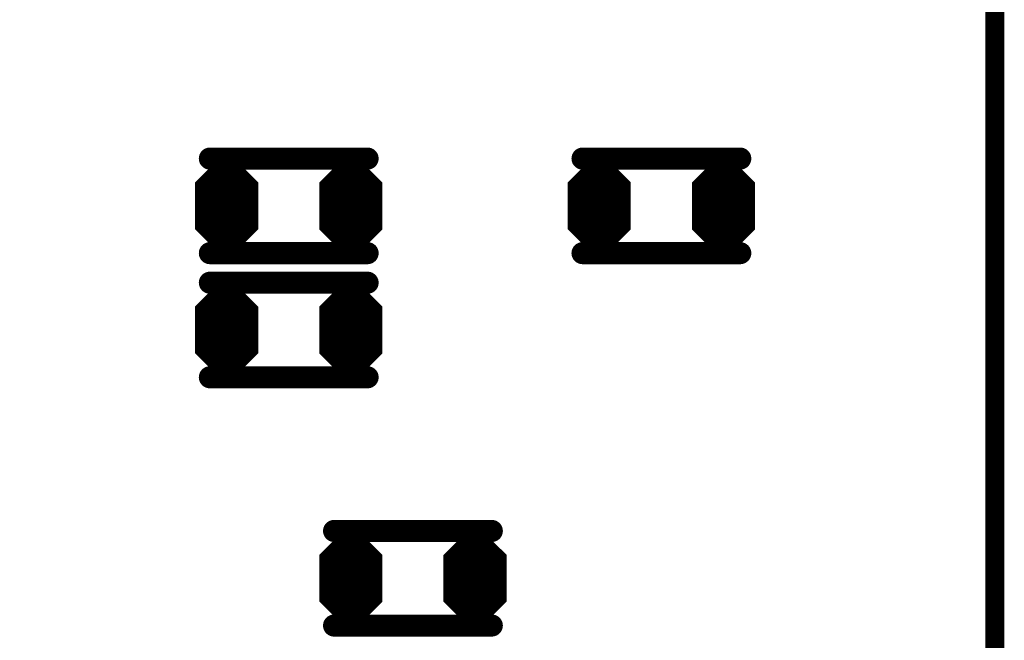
# Model space of a CAD drawing. Extents: x 0 to 8.86, y -3.29 to 6.3.
# Tile 117 of 129: x 6.92 to 7.23, y 3.97 to 4.17. Entities that reach past the tile are written whole.
import ezdxf

# ---------------------------------------------------------------- set-up
doc = ezdxf.new("R2010")
doc.units = 0
doc.layers.get('0').update_dxf_attribs({"color": 3, "linetype": 'CONTINUOUS'})

# ---------------------------------------------------------------- blocks, each defined once
blk = doc.blocks.new('PAD_R1')
at = {"const_width": 0.5}
blk.add_lwpolyline([(0.25, 0, 1), (-0.25, 0, 1)], format="xyb", close=True, dxfattribs=at)

msp = doc.modelspace()

# ---------------------------------------------------------------- linework, layer by layer
for p, q in [((6.97522, 4.11947), (6.98257, 4.12682)), ((6.98546, 4.12682), (6.99281, 4.11947)), ((7.01458, 4.11943), (7.02193, 4.12678)), ((7.02482, 4.12678), (7.03217, 4.11943)), ((7.09333, 4.11947), (7.10068, 4.12682)), ((7.10357, 4.12682), (7.11092, 4.11947)), ((7.13269, 4.11943), (7.14004, 4.12678)), ((7.14293, 4.12678), (7.15028, 4.11943)), ((6.97522, 4.11947), (6.99281, 4.11947)), ((7.01458, 4.11943), (7.03217, 4.11943)), ((7.09333, 4.11947), (7.11092, 4.11947)), ((7.13269, 4.11943), (7.15028, 4.11943)), ((6.97522, 4.10363), (6.99281, 4.10363)), ((6.97522, 4.10363), (6.98257, 4.09628)), ((6.98546, 4.09628), (6.99281, 4.10363)), ((7.01458, 4.10359), (7.03217, 4.10359)), ((7.01458, 4.10359), (7.02193, 4.09624)), ((7.02482, 4.09624), (7.03217, 4.10359)), ((7.09333, 4.10363), (7.11092, 4.10363)), ((7.09333, 4.10363), (7.10068, 4.09628)), ((7.10357, 4.09628), (7.11092, 4.10363)), ((7.13269, 4.10359), (7.15028, 4.10359)), ((7.13269, 4.10359), (7.14004, 4.09624)), ((7.14293, 4.09624), (7.15028, 4.10359)), ((6.97522, 4.0801), (6.98257, 4.08745)), ((6.98546, 4.08745), (6.99281, 4.0801)), ((7.01458, 4.08006), (7.02193, 4.08741)), ((7.02482, 4.08741), (7.03217, 4.08006)), ((6.97522, 4.0801), (6.99281, 4.0801)), ((7.01458, 4.08006), (7.03217, 4.08006)), ((6.97522, 4.06426), (6.99281, 4.06426)), ((6.97522, 4.06426), (6.98257, 4.05691)), ((6.98546, 4.05691), (6.99281, 4.06426)), ((7.01458, 4.06422), (7.03217, 4.06422)), ((7.01458, 4.06422), (7.02193, 4.05687)), ((7.02482, 4.05687), (7.03217, 4.06422)), ((7.01459, 4.00136), (7.02194, 4.00871)), ((7.02483, 4.00871), (7.03218, 4.00136)), ((7.05395, 4.00132), (7.0613, 4.00867)), ((7.06419, 4.00867), (7.07154, 4.00132)), ((7.01459, 4.00136), (7.03218, 4.00136)), ((7.05395, 4.00132), (7.07154, 4.00132)), ((7.01459, 3.98552), (7.03218, 3.98552)), ((7.01459, 3.98552), (7.02194, 3.97817)), ((7.02483, 3.97817), (7.03218, 3.98552)), ((7.05395, 3.98548), (7.07154, 3.98548)), ((7.05395, 3.98548), (7.0613, 3.97813)), ((7.06419, 3.97813), (7.07154, 3.98548))]:
    msp.add_line(p, q)
for points, const_width in [([(6.0075, 4.34513), (6.3945, 4.34513), (6.4285, 4.37913), (6.6995, 4.37913), (6.7385, 4.41813), (7.1485, 4.41813), (7.2275, 4.33913), (7.2275, 3.39713), (7.1505, 3.32013), (6.1285, 3.32013), (6.0185, 3.43013), (6.0185, 4.03313), (5.9865, 4.06513), (5.9865, 4.32413)], 0.006), ([(6.98525, 4.12632), (6.99301, 4.11856), (6.99301, 4.10454), (6.98525, 4.09678), (6.98278, 4.09678), (6.97501, 4.10454), (6.97501, 4.11856), (6.98278, 4.12632)], 0.002), ([(7.02461, 4.12628), (7.03237, 4.11852), (7.03237, 4.1045), (7.02461, 4.09674), (7.02214, 4.09674), (7.01438, 4.1045), (7.01438, 4.11852), (7.02214, 4.12628)], 0.002), ([(7.10336, 4.12632), (7.11112, 4.11856), (7.11112, 4.10454), (7.10336, 4.09678), (7.10089, 4.09678), (7.09312, 4.10454), (7.09312, 4.11856), (7.10089, 4.12632)], 0.002), ([(7.14272, 4.12628), (7.15049, 4.11852), (7.15049, 4.1045), (7.14272, 4.09674), (7.14025, 4.09674), (7.13249, 4.1045), (7.13249, 4.11852), (7.14025, 4.12628)], 0.002), ([(6.98525, 4.08695), (6.99301, 4.07919), (6.99301, 4.06517), (6.98525, 4.05741), (6.98278, 4.05741), (6.97501, 4.06517), (6.97501, 4.07919), (6.98278, 4.08695)], 0.002), ([(7.02461, 4.08691), (7.03237, 4.07915), (7.03237, 4.06513), (7.02461, 4.05737), (7.02214, 4.05737), (7.01438, 4.06513), (7.01438, 4.07915), (7.02214, 4.08691)], 0.002), ([(7.02462, 4.00821), (7.03239, 4.00045), (7.03239, 3.98643), (7.02462, 3.97867), (7.02215, 3.97867), (7.01439, 3.98643), (7.01439, 4.00045), (7.02215, 4.00821)], 0.002), ([(7.06398, 4.00817), (7.07174, 4.00041), (7.07174, 3.98639), (7.06398, 3.97863), (7.06151, 3.97863), (7.05374, 3.98639), (7.05374, 4.00041), (7.06151, 4.00817)], 0.002)]:
    msp.add_lwpolyline(points, close=True, dxfattribs=dict(const_width=const_width))
for points, const_width in [([(6.97869, 4.12653), (7.02869, 4.12653)], 0.007), ([(6.97869, 4.12653), (7.02869, 4.12653)], 0.007), ([(7.09681, 4.12653), (7.14681, 4.12653)], 0.007), ([(7.09681, 4.12653), (7.14681, 4.12653)], 0.007), ([(6.97764, 4.12047), (6.98299, 4.12582), (6.98504, 4.12582), (6.99039, 4.12047)], 0.003), ([(6.9834, 4.12482), (6.98463, 4.12482)], 0.005), ([(7.017, 4.12043), (7.02235, 4.12578), (7.0244, 4.12578), (7.02975, 4.12043)], 0.003), ([(7.02276, 4.12478), (7.02399, 4.12478)], 0.005), ([(7.09575, 4.12047), (7.1011, 4.12582), (7.10315, 4.12582), (7.1085, 4.12047)], 0.003), ([(7.10151, 4.12482), (7.10274, 4.12482)], 0.005), ([(7.13511, 4.12043), (7.14046, 4.12578), (7.14251, 4.12578), (7.14786, 4.12043)], 0.003), ([(7.14087, 4.12478), (7.1421, 4.12478)], 0.005), ([(6.98005, 4.12147), (6.98798, 4.12147)], 0.005), ([(7.01941, 4.12143), (7.02734, 4.12143)], 0.005), ([(7.09816, 4.12147), (7.10609, 4.12147)], 0.005), ([(7.13752, 4.12143), (7.14545, 4.12143)], 0.005), ([(6.97701, 4.11897), (6.99101, 4.11897)], 0.002), ([(6.97764, 4.12047), (6.99039, 4.12047)], 0.003), ([(7.01637, 4.11893), (7.03038, 4.11893)], 0.002), ([(7.017, 4.12043), (7.02975, 4.12043)], 0.003), ([(7.09513, 4.11897), (7.10913, 4.11897)], 0.002), ([(7.09575, 4.12047), (7.1085, 4.12047)], 0.003), ([(7.13449, 4.11893), (7.14849, 4.11893)], 0.002), ([(7.13511, 4.12043), (7.14786, 4.12043)], 0.003), ([(6.97401, 4.11113), (6.99401, 4.11113)], 0.014), ([(6.97401, 4.11797), (6.99401, 4.11797)], 0.002), ([(7.01337, 4.11109), (7.03337, 4.11109)], 0.014), ([(7.01337, 4.11793), (7.03337, 4.11793)], 0.002), ([(7.09213, 4.11113), (7.11212, 4.11113)], 0.014), ([(7.09213, 4.11797), (7.11212, 4.11797)], 0.002), ([(7.13149, 4.11109), (7.15149, 4.11109)], 0.014), ([(7.13149, 4.11793), (7.15149, 4.11793)], 0.002), ([(6.97643, 4.10313), (6.9916, 4.10313)], 0.002), ([(6.97643, 4.10313), (6.98278, 4.09678)], 0.002), ([(6.97701, 4.10413), (6.99101, 4.10413)], 0.002), ([(6.97884, 4.10213), (6.98919, 4.10213)], 0.004), ([(6.97884, 4.10213), (6.98319, 4.09778)], 0.004), ([(6.98005, 4.10163), (6.98798, 4.10163)], 0.005), ([(6.98484, 4.09778), (6.98919, 4.10213)], 0.004), ([(6.98525, 4.09678), (6.9916, 4.10313)], 0.002), ([(7.01579, 4.10309), (7.03096, 4.10309)], 0.002), ([(7.01579, 4.10309), (7.02214, 4.09674)], 0.002), ([(7.01637, 4.10409), (7.03038, 4.10409)], 0.002), ([(7.0182, 4.10209), (7.02855, 4.10209)], 0.004), ([(7.0182, 4.10209), (7.02255, 4.09774)], 0.004), ([(7.01941, 4.10159), (7.02734, 4.10159)], 0.005), ([(7.0242, 4.09774), (7.02855, 4.10209)], 0.004), ([(7.02461, 4.09674), (7.03096, 4.10309)], 0.002), ([(7.09454, 4.10313), (7.10971, 4.10313)], 0.002), ([(7.09454, 4.10313), (7.10089, 4.09678)], 0.002), ([(7.09513, 4.10413), (7.10913, 4.10413)], 0.002), ([(7.09695, 4.10213), (7.1073, 4.10213)], 0.004), ([(7.09695, 4.10213), (7.1013, 4.09778)], 0.004), ([(7.09816, 4.10163), (7.10609, 4.10163)], 0.005), ([(7.10295, 4.09778), (7.1073, 4.10213)], 0.004), ([(7.10336, 4.09678), (7.10971, 4.10313)], 0.002), ([(7.1339, 4.10309), (7.14907, 4.10309)], 0.002), ([(7.1339, 4.10309), (7.14025, 4.09674)], 0.002), ([(7.13449, 4.10409), (7.14849, 4.10409)], 0.002), ([(7.13631, 4.10209), (7.14666, 4.10209)], 0.004), ([(7.13631, 4.10209), (7.14066, 4.09774)], 0.004), ([(7.13752, 4.10159), (7.14545, 4.10159)], 0.005), ([(7.14231, 4.09774), (7.14666, 4.10209)], 0.004), ([(7.14272, 4.09674), (7.14907, 4.10309)], 0.002), ([(6.97869, 4.09653), (7.02869, 4.09653)], 0.007), ([(6.97869, 4.09653), (7.02869, 4.09653)], 0.007), ([(6.9834, 4.09828), (6.98463, 4.09828)], 0.005), ([(6.98319, 4.09778), (6.98484, 4.09778)], 0.004), ([(6.98278, 4.09678), (6.98525, 4.09678)], 0.002), ([(7.02276, 4.09824), (7.02399, 4.09824)], 0.005), ([(7.02255, 4.09774), (7.0242, 4.09774)], 0.004), ([(7.02214, 4.09674), (7.02461, 4.09674)], 0.002), ([(7.09681, 4.09653), (7.14681, 4.09653)], 0.007), ([(7.09681, 4.09653), (7.14681, 4.09653)], 0.007), ([(7.10151, 4.09828), (7.10274, 4.09828)], 0.005), ([(7.1013, 4.09778), (7.10295, 4.09778)], 0.004), ([(7.10089, 4.09678), (7.10336, 4.09678)], 0.002), ([(7.14087, 4.09824), (7.1421, 4.09824)], 0.005), ([(7.14066, 4.09774), (7.14231, 4.09774)], 0.004), ([(7.14025, 4.09674), (7.14272, 4.09674)], 0.002), ([(6.97869, 4.08716), (7.02869, 4.08716)], 0.007), ([(6.97869, 4.08716), (7.02869, 4.08716)], 0.007), ([(6.97764, 4.0811), (6.98299, 4.08645), (6.98504, 4.08645), (6.99039, 4.0811)], 0.003), ([(6.9834, 4.08545), (6.98463, 4.08545)], 0.005), ([(7.017, 4.08106), (7.02235, 4.08641), (7.0244, 4.08641), (7.02975, 4.08106)], 0.003), ([(7.02276, 4.08541), (7.02399, 4.08541)], 0.005), ([(6.97764, 4.0811), (6.99039, 4.0811)], 0.003), ([(6.98005, 4.0821), (6.98798, 4.0821)], 0.005), ([(7.017, 4.08106), (7.02975, 4.08106)], 0.003), ([(7.01941, 4.08206), (7.02734, 4.08206)], 0.005), ([(6.97401, 4.0786), (6.99401, 4.0786)], 0.002), ([(6.97701, 4.0796), (6.99101, 4.0796)], 0.002), ([(7.01337, 4.07856), (7.03337, 4.07856)], 0.002), ([(7.01637, 4.07956), (7.03038, 4.07956)], 0.002), ([(6.97401, 4.07176), (6.99401, 4.07176)], 0.014), ([(7.01337, 4.07172), (7.03337, 4.07172)], 0.014), ([(6.97643, 4.06376), (6.9916, 4.06376)], 0.002), ([(6.97643, 4.06376), (6.98278, 4.05741)], 0.002), ([(6.97701, 4.06476), (6.99101, 4.06476)], 0.002), ([(6.97884, 4.06276), (6.98919, 4.06276)], 0.004), ([(6.97884, 4.06276), (6.98319, 4.05841)], 0.004), ([(6.98005, 4.06226), (6.98798, 4.06226)], 0.005), ([(6.98484, 4.05841), (6.98919, 4.06276)], 0.004), ([(6.98525, 4.05741), (6.9916, 4.06376)], 0.002), ([(7.01579, 4.06372), (7.03096, 4.06372)], 0.002), ([(7.01579, 4.06372), (7.02214, 4.05737)], 0.002), ([(7.01637, 4.06472), (7.03038, 4.06472)], 0.002), ([(7.0182, 4.06272), (7.02855, 4.06272)], 0.004), ([(7.0182, 4.06272), (7.02255, 4.05837)], 0.004), ([(7.01941, 4.06222), (7.02734, 4.06222)], 0.005), ([(7.0242, 4.05837), (7.02855, 4.06272)], 0.004), ([(7.02461, 4.05737), (7.03096, 4.06372)], 0.002), ([(6.97869, 4.05716), (7.02869, 4.05716)], 0.007), ([(6.97869, 4.05716), (7.02869, 4.05716)], 0.007), ([(6.9834, 4.05891), (6.98463, 4.05891)], 0.005), ([(6.98319, 4.05841), (6.98484, 4.05841)], 0.004), ([(7.02276, 4.05887), (7.02399, 4.05887)], 0.005), ([(7.02255, 4.05837), (7.0242, 4.05837)], 0.004), ([(6.98278, 4.05741), (6.98525, 4.05741)], 0.002), ([(7.02214, 4.05737), (7.02461, 4.05737)], 0.002), ([(7.06806, 4.00842), (7.01806, 4.00842)], 0.007), ([(7.06806, 4.00842), (7.01806, 4.00842)], 0.007), ([(7.01701, 4.00236), (7.02236, 4.00771), (7.02441, 4.00771), (7.02976, 4.00236)], 0.003), ([(7.02277, 4.00671), (7.024, 4.00671)], 0.005), ([(7.05637, 4.00232), (7.06172, 4.00767), (7.06377, 4.00767), (7.06912, 4.00232)], 0.003), ([(7.06213, 4.00667), (7.06336, 4.00667)], 0.005), ([(7.01942, 4.00336), (7.02735, 4.00336)], 0.005), ([(7.05878, 4.00332), (7.06671, 4.00332)], 0.005), ([(7.01639, 4.00086), (7.03039, 4.00086)], 0.002), ([(7.01701, 4.00236), (7.02976, 4.00236)], 0.003), ([(7.05574, 4.00082), (7.06974, 4.00082)], 0.002), ([(7.05637, 4.00232), (7.06912, 4.00232)], 0.003), ([(7.01339, 3.99302), (7.03339, 3.99302)], 0.014), ([(7.01339, 3.99986), (7.03339, 3.99986)], 0.002), ([(7.05274, 3.99298), (7.07274, 3.99298)], 0.014), ([(7.05274, 3.99982), (7.07274, 3.99982)], 0.002), ([(7.0158, 3.98502), (7.03097, 3.98502)], 0.002), ([(7.0158, 3.98502), (7.02215, 3.97867)], 0.002), ([(7.01639, 3.98602), (7.03039, 3.98602)], 0.002), ([(7.01821, 3.98402), (7.02856, 3.98402)], 0.004), ([(7.01821, 3.98402), (7.02256, 3.97967)], 0.004), ([(7.01942, 3.98352), (7.02735, 3.98352)], 0.005), ([(7.02421, 3.97967), (7.02856, 3.98402)], 0.004), ([(7.02462, 3.97867), (7.03097, 3.98502)], 0.002), ([(7.05516, 3.98498), (7.07033, 3.98498)], 0.002), ([(7.05516, 3.98498), (7.06151, 3.97863)], 0.002), ([(7.05574, 3.98598), (7.06974, 3.98598)], 0.002), ([(7.05757, 3.98398), (7.06792, 3.98398)], 0.004), ([(7.05757, 3.98398), (7.06192, 3.97963)], 0.004), ([(7.05878, 3.98348), (7.06671, 3.98348)], 0.005), ([(7.06357, 3.97963), (7.06792, 3.98398)], 0.004), ([(7.06398, 3.97863), (7.07033, 3.98498)], 0.002), ([(7.02277, 3.98017), (7.024, 3.98017)], 0.005), ([(7.06213, 3.98013), (7.06336, 3.98013)], 0.005), ([(7.06806, 3.97842), (7.01806, 3.97842)], 0.007), ([(7.06806, 3.97842), (7.01806, 3.97842)], 0.007), ([(7.02256, 3.97967), (7.02421, 3.97967)], 0.004), ([(7.02215, 3.97867), (7.02462, 3.97867)], 0.002), ([(7.06192, 3.97963), (7.06357, 3.97963)], 0.004), ([(7.06151, 3.97863), (7.06398, 3.97863)], 0.002)]:
    msp.add_lwpolyline(points, dxfattribs=dict(const_width=const_width))

# ---------------------------------------------------------------- block references
for p, xscale, yscale in [((6.97869, 4.12653), 0.007, 0.007), ((6.97869, 4.12653), 0.007, 0.007), ((7.02869, 4.12653), 0.007, 0.007), ((7.02869, 4.12653), 0.007, 0.007), ((7.09681, 4.12653), 0.007, 0.007), ((7.09681, 4.12653), 0.007, 0.007), ((7.14681, 4.12653), 0.007, 0.007), ((7.14681, 4.12653), 0.007, 0.007), ((6.9834, 4.12482), 0.005, 0.005), ((6.98463, 4.12482), 0.005, 0.005), ((7.02276, 4.12478), 0.005, 0.005), ((7.02399, 4.12478), 0.005, 0.005), ((7.10151, 4.12482), 0.005, 0.005), ((7.10274, 4.12482), 0.005, 0.005), ((7.14087, 4.12478), 0.005, 0.005), ((7.1421, 4.12478), 0.005, 0.005), ((6.98005, 4.12147), 0.005, 0.005), ((6.98798, 4.12147), 0.005, 0.005), ((7.01941, 4.12143), 0.005, 0.005), ((7.02734, 4.12143), 0.005, 0.005), ((7.09816, 4.12147), 0.005, 0.005), ((7.10609, 4.12147), 0.005, 0.005), ((7.13752, 4.12143), 0.005, 0.005), ((7.14545, 4.12143), 0.005, 0.005), ((6.97701, 4.11897), 0.002, 0.002), ((6.97764, 4.12047), 0.003, 0.003), ((6.97764, 4.12047), 0.003, 0.003), ((6.99039, 4.12047), 0.003, 0.003), ((6.99039, 4.12047), 0.003, 0.003), ((6.99101, 4.11897), 0.002, 0.002), ((7.01637, 4.11893), 0.002, 0.002), ((7.017, 4.12043), 0.003, 0.003), ((7.017, 4.12043), 0.003, 0.003), ((7.02975, 4.12043), 0.003, 0.003), ((7.02975, 4.12043), 0.003, 0.003), ((7.03038, 4.11893), 0.002, 0.002), ((7.09513, 4.11897), 0.002, 0.002), ((7.09575, 4.12047), 0.003, 0.003), ((7.09575, 4.12047), 0.003, 0.003), ((7.1085, 4.12047), 0.003, 0.003), ((7.1085, 4.12047), 0.003, 0.003), ((7.10913, 4.11897), 0.002, 0.002), ((7.13449, 4.11893), 0.002, 0.002), ((7.13511, 4.12043), 0.003, 0.003), ((7.13511, 4.12043), 0.003, 0.003), ((7.14786, 4.12043), 0.003, 0.003), ((7.14786, 4.12043), 0.003, 0.003), ((7.14849, 4.11893), 0.002, 0.002), ((6.97643, 4.10313), 0.002, 0.002), ((6.97643, 4.10313), 0.002, 0.002), ((6.97701, 4.10413), 0.002, 0.002), ((6.97884, 4.10213), 0.004, 0.004), ((6.97884, 4.10213), 0.004, 0.004), ((6.98005, 4.10163), 0.005, 0.005), ((6.98798, 4.10163), 0.005, 0.005), ((6.98919, 4.10213), 0.004, 0.004), ((6.98919, 4.10213), 0.004, 0.004), ((6.99101, 4.10413), 0.002, 0.002), ((6.9916, 4.10313), 0.002, 0.002), ((6.9916, 4.10313), 0.002, 0.002), ((7.01579, 4.10309), 0.002, 0.002), ((7.01579, 4.10309), 0.002, 0.002), ((7.01637, 4.10409), 0.002, 0.002), ((7.0182, 4.10209), 0.004, 0.004), ((7.0182, 4.10209), 0.004, 0.004), ((7.01941, 4.10159), 0.005, 0.005), ((7.02734, 4.10159), 0.005, 0.005), ((7.02855, 4.10209), 0.004, 0.004), ((7.02855, 4.10209), 0.004, 0.004), ((7.03038, 4.10409), 0.002, 0.002), ((7.03096, 4.10309), 0.002, 0.002), ((7.03096, 4.10309), 0.002, 0.002), ((7.09454, 4.10313), 0.002, 0.002), ((7.09454, 4.10313), 0.002, 0.002), ((7.09513, 4.10413), 0.002, 0.002), ((7.09695, 4.10213), 0.004, 0.004), ((7.09695, 4.10213), 0.004, 0.004), ((7.09816, 4.10163), 0.005, 0.005), ((7.10609, 4.10163), 0.005, 0.005), ((7.1073, 4.10213), 0.004, 0.004), ((7.1073, 4.10213), 0.004, 0.004), ((7.10913, 4.10413), 0.002, 0.002), ((7.10971, 4.10313), 0.002, 0.002), ((7.10971, 4.10313), 0.002, 0.002), ((7.1339, 4.10309), 0.002, 0.002), ((7.1339, 4.10309), 0.002, 0.002), ((7.13449, 4.10409), 0.002, 0.002), ((7.13631, 4.10209), 0.004, 0.004), ((7.13631, 4.10209), 0.004, 0.004), ((7.13752, 4.10159), 0.005, 0.005), ((7.14545, 4.10159), 0.005, 0.005), ((7.14666, 4.10209), 0.004, 0.004), ((7.14666, 4.10209), 0.004, 0.004), ((7.14849, 4.10409), 0.002, 0.002), ((7.14907, 4.10309), 0.002, 0.002), ((7.14907, 4.10309), 0.002, 0.002), ((6.97869, 4.09653), 0.007, 0.007), ((6.97869, 4.09653), 0.007, 0.007), ((6.9834, 4.09828), 0.005, 0.005), ((6.98319, 4.09778), 0.004, 0.004), ((6.98319, 4.09778), 0.004, 0.004), ((6.98278, 4.09678), 0.002, 0.002), ((6.98278, 4.09678), 0.002, 0.002), ((6.98463, 4.09828), 0.005, 0.005), ((6.98484, 4.09778), 0.004, 0.004), ((6.98484, 4.09778), 0.004, 0.004), ((6.98525, 4.09678), 0.002, 0.002), ((6.98525, 4.09678), 0.002, 0.002), ((7.02276, 4.09824), 0.005, 0.005), ((7.02255, 4.09774), 0.004, 0.004), ((7.02255, 4.09774), 0.004, 0.004), ((7.02214, 4.09674), 0.002, 0.002), ((7.02214, 4.09674), 0.002, 0.002), ((7.02399, 4.09824), 0.005, 0.005), ((7.0242, 4.09774), 0.004, 0.004), ((7.0242, 4.09774), 0.004, 0.004), ((7.02461, 4.09674), 0.002, 0.002), ((7.02461, 4.09674), 0.002, 0.002), ((7.02869, 4.09653), 0.007, 0.007), ((7.02869, 4.09653), 0.007, 0.007), ((7.09681, 4.09653), 0.007, 0.007), ((7.09681, 4.09653), 0.007, 0.007), ((7.10151, 4.09828), 0.005, 0.005), ((7.1013, 4.09778), 0.004, 0.004), ((7.1013, 4.09778), 0.004, 0.004), ((7.10089, 4.09678), 0.002, 0.002), ((7.10089, 4.09678), 0.002, 0.002), ((7.10274, 4.09828), 0.005, 0.005), ((7.10295, 4.09778), 0.004, 0.004), ((7.10295, 4.09778), 0.004, 0.004), ((7.10336, 4.09678), 0.002, 0.002), ((7.10336, 4.09678), 0.002, 0.002), ((7.14087, 4.09824), 0.005, 0.005), ((7.14066, 4.09774), 0.004, 0.004), ((7.14066, 4.09774), 0.004, 0.004), ((7.14025, 4.09674), 0.002, 0.002), ((7.14025, 4.09674), 0.002, 0.002), ((7.1421, 4.09824), 0.005, 0.005), ((7.14231, 4.09774), 0.004, 0.004), ((7.14231, 4.09774), 0.004, 0.004), ((7.14272, 4.09674), 0.002, 0.002), ((7.14272, 4.09674), 0.002, 0.002), ((7.14681, 4.09653), 0.007, 0.007), ((7.14681, 4.09653), 0.007, 0.007), ((6.97869, 4.08716), 0.007, 0.007), ((6.97869, 4.08716), 0.007, 0.007), ((7.02869, 4.08716), 0.007, 0.007), ((7.02869, 4.08716), 0.007, 0.007), ((6.9834, 4.08545), 0.005, 0.005), ((6.98463, 4.08545), 0.005, 0.005), ((7.02276, 4.08541), 0.005, 0.005), ((7.02399, 4.08541), 0.005, 0.005), ((6.97764, 4.0811), 0.003, 0.003), ((6.97764, 4.0811), 0.003, 0.003), ((6.98005, 4.0821), 0.005, 0.005), ((6.98798, 4.0821), 0.005, 0.005), ((6.99039, 4.0811), 0.003, 0.003), ((6.99039, 4.0811), 0.003, 0.003), ((7.017, 4.08106), 0.003, 0.003), ((7.017, 4.08106), 0.003, 0.003), ((7.01941, 4.08206), 0.005, 0.005), ((7.02734, 4.08206), 0.005, 0.005), ((7.02975, 4.08106), 0.003, 0.003), ((7.02975, 4.08106), 0.003, 0.003), ((6.97701, 4.0796), 0.002, 0.002), ((6.99101, 4.0796), 0.002, 0.002), ((7.01637, 4.07956), 0.002, 0.002), ((7.03038, 4.07956), 0.002, 0.002), ((6.97643, 4.06376), 0.002, 0.002), ((6.97643, 4.06376), 0.002, 0.002), ((6.97701, 4.06476), 0.002, 0.002), ((6.97884, 4.06276), 0.004, 0.004), ((6.97884, 4.06276), 0.004, 0.004), ((6.98005, 4.06226), 0.005, 0.005), ((6.98798, 4.06226), 0.005, 0.005), ((6.98919, 4.06276), 0.004, 0.004), ((6.98919, 4.06276), 0.004, 0.004), ((6.99101, 4.06476), 0.002, 0.002), ((6.9916, 4.06376), 0.002, 0.002), ((6.9916, 4.06376), 0.002, 0.002), ((7.01579, 4.06372), 0.002, 0.002), ((7.01579, 4.06372), 0.002, 0.002), ((7.01637, 4.06472), 0.002, 0.002), ((7.0182, 4.06272), 0.004, 0.004), ((7.0182, 4.06272), 0.004, 0.004), ((7.01941, 4.06222), 0.005, 0.005), ((7.02734, 4.06222), 0.005, 0.005), ((7.02855, 4.06272), 0.004, 0.004), ((7.02855, 4.06272), 0.004, 0.004), ((7.03038, 4.06472), 0.002, 0.002), ((7.03096, 4.06372), 0.002, 0.002), ((7.03096, 4.06372), 0.002, 0.002), ((6.97869, 4.05716), 0.007, 0.007), ((6.97869, 4.05716), 0.007, 0.007), ((6.9834, 4.05891), 0.005, 0.005), ((6.98319, 4.05841), 0.004, 0.004), ((6.98319, 4.05841), 0.004, 0.004), ((6.98463, 4.05891), 0.005, 0.005), ((6.98484, 4.05841), 0.004, 0.004), ((6.98484, 4.05841), 0.004, 0.004), ((7.02276, 4.05887), 0.005, 0.005), ((7.02255, 4.05837), 0.004, 0.004), ((7.02255, 4.05837), 0.004, 0.004), ((7.02399, 4.05887), 0.005, 0.005), ((7.0242, 4.05837), 0.004, 0.004), ((7.0242, 4.05837), 0.004, 0.004), ((7.02869, 4.05716), 0.007, 0.007), ((7.02869, 4.05716), 0.007, 0.007), ((6.98278, 4.05741), 0.002, 0.002), ((6.98278, 4.05741), 0.002, 0.002), ((6.98525, 4.05741), 0.002, 0.002), ((6.98525, 4.05741), 0.002, 0.002), ((7.02214, 4.05737), 0.002, 0.002), ((7.02214, 4.05737), 0.002, 0.002), ((7.02461, 4.05737), 0.002, 0.002), ((7.02461, 4.05737), 0.002, 0.002), ((7.01806, 4.00842), 0.007, 0.007), ((7.01806, 4.00842), 0.007, 0.007), ((7.06806, 4.00842), 0.007, 0.007), ((7.06806, 4.00842), 0.007, 0.007), ((7.02277, 4.00671), 0.005, 0.005), ((7.024, 4.00671), 0.005, 0.005), ((7.06213, 4.00667), 0.005, 0.005), ((7.06336, 4.00667), 0.005, 0.005), ((7.01942, 4.00336), 0.005, 0.005), ((7.02735, 4.00336), 0.005, 0.005), ((7.05878, 4.00332), 0.005, 0.005), ((7.06671, 4.00332), 0.005, 0.005), ((7.01639, 4.00086), 0.002, 0.002), ((7.01701, 4.00236), 0.003, 0.003), ((7.01701, 4.00236), 0.003, 0.003), ((7.02976, 4.00236), 0.003, 0.003), ((7.02976, 4.00236), 0.003, 0.003), ((7.03039, 4.00086), 0.002, 0.002), ((7.05574, 4.00082), 0.002, 0.002), ((7.05637, 4.00232), 0.003, 0.003), ((7.05637, 4.00232), 0.003, 0.003), ((7.06912, 4.00232), 0.003, 0.003), ((7.06912, 4.00232), 0.003, 0.003), ((7.06974, 4.00082), 0.002, 0.002), ((7.0158, 3.98502), 0.002, 0.002), ((7.0158, 3.98502), 0.002, 0.002), ((7.01639, 3.98602), 0.002, 0.002), ((7.01821, 3.98402), 0.004, 0.004), ((7.01821, 3.98402), 0.004, 0.004), ((7.01942, 3.98352), 0.005, 0.005), ((7.02735, 3.98352), 0.005, 0.005), ((7.02856, 3.98402), 0.004, 0.004), ((7.02856, 3.98402), 0.004, 0.004), ((7.03039, 3.98602), 0.002, 0.002), ((7.03097, 3.98502), 0.002, 0.002), ((7.03097, 3.98502), 0.002, 0.002), ((7.05516, 3.98498), 0.002, 0.002), ((7.05516, 3.98498), 0.002, 0.002), ((7.05574, 3.98598), 0.002, 0.002), ((7.05757, 3.98398), 0.004, 0.004), ((7.05757, 3.98398), 0.004, 0.004), ((7.05878, 3.98348), 0.005, 0.005), ((7.06671, 3.98348), 0.005, 0.005), ((7.06792, 3.98398), 0.004, 0.004), ((7.06792, 3.98398), 0.004, 0.004), ((7.06974, 3.98598), 0.002, 0.002), ((7.07033, 3.98498), 0.002, 0.002), ((7.07033, 3.98498), 0.002, 0.002), ((7.02277, 3.98017), 0.005, 0.005), ((7.024, 3.98017), 0.005, 0.005), ((7.06213, 3.98013), 0.005, 0.005), ((7.06336, 3.98013), 0.005, 0.005), ((7.01806, 3.97842), 0.007, 0.007), ((7.01806, 3.97842), 0.007, 0.007), ((7.02256, 3.97967), 0.004, 0.004), ((7.02256, 3.97967), 0.004, 0.004), ((7.02215, 3.97867), 0.002, 0.002), ((7.02215, 3.97867), 0.002, 0.002), ((7.02421, 3.97967), 0.004, 0.004), ((7.02421, 3.97967), 0.004, 0.004), ((7.02462, 3.97867), 0.002, 0.002), ((7.02462, 3.97867), 0.002, 0.002), ((7.06192, 3.97963), 0.004, 0.004), ((7.06192, 3.97963), 0.004, 0.004), ((7.06151, 3.97863), 0.002, 0.002), ((7.06151, 3.97863), 0.002, 0.002), ((7.06357, 3.97963), 0.004, 0.004), ((7.06357, 3.97963), 0.004, 0.004), ((7.06398, 3.97863), 0.002, 0.002), ((7.06398, 3.97863), 0.002, 0.002), ((7.06806, 3.97842), 0.007, 0.007), ((7.06806, 3.97842), 0.007, 0.007)]:
    msp.add_blockref('PAD_R1', p, dxfattribs=dict(xscale=xscale, yscale=yscale))

doc.saveas('drawing.dxf')
